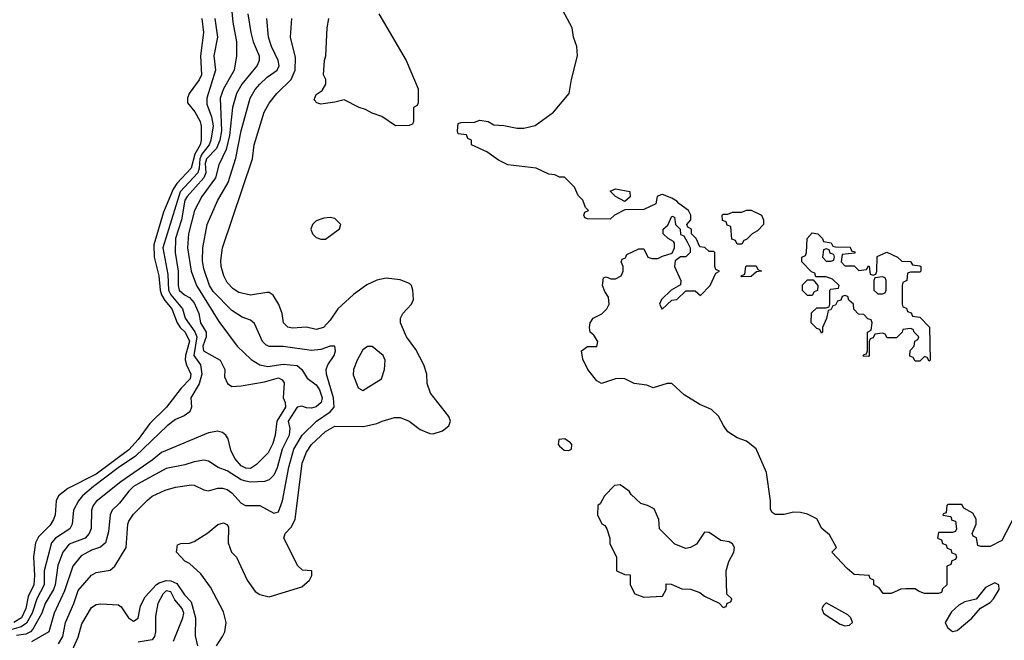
# Model space of a CAD drawing. Header units: inches. Extents: x 1793389 to 1900389, y 320802 to 470796.
# Tile 104 of 256: x 1870184 to 1874391, y 341253 to 343905. Entities that reach past the tile are written whole.
import ezdxf

# ---------------------------------------------------------------- set-up
doc = ezdxf.new("R2010")
doc.units = ezdxf.units.IN
doc.header["$MEASUREMENT"] = 0
doc.layers.add('B8374', color=7, linetype='Continuous')

msp = doc.modelspace()

# ---------------------------------------------------------------- linework, layer by layer
at = {"layer": 'B8374', "color": 2}
for points, elevation in [([(1871087.7, 343970), (1871094, 343894), (1871110.4, 343810), (1871110.4, 343750), (1871100.5, 343690), (1871054.9, 343610), (1871041.1, 343570), (1871045.8, 343430), (1871038.9, 343390), (1871024.8, 343355.2), (1870981.6, 343310), (1870976.5, 343290), (1870979.3, 343250), (1870970.2, 343230), (1870898.9, 343150), (1870890, 343134.5), (1870874.7, 343050), (1870850.2, 342970), (1870847.6, 342910), (1870861.5, 342830), (1870860.9, 342770), (1870865.7, 342750), (1870887.7, 342730), (1870910, 342717.6), (1870930, 342695.5), (1870948.9, 342650), (1870956, 342610), (1870981.1, 342570), (1870981.3, 342550), (1870965.8, 342510), (1870968.9, 342490), (1871040.7, 342450), (1871061, 342410), (1871059.6, 342379.6), (1871072, 342350), (1871090, 342338), (1871130, 342340.5), (1871230, 342357.8), (1871290, 342374.6), (1871306, 342366), (1871313.7, 342353.7), (1871309, 342290), (1871318.5, 342270), (1871320.2, 342250), (1871282.9, 342190), (1871275.2, 342130), (1871265.1, 342094.9), (1871245.8, 342054.2), (1871195.6, 342004.4), (1871170, 341987.4), (1871150, 341988.5), (1871130, 341998.7), (1871102.4, 342030), (1871085.6, 342065.6), (1871074.2, 342114.2), (1871065.2, 342130), (1871050, 342140.9), (1871030, 342146.6), (1870990, 342139.3), (1870790, 342056.3), (1870750, 342023.6), (1870615.5, 341930), (1870510, 341846.6), (1870497.1, 341830), (1870490.4, 341810), (1870488.6, 341731.4), (1870480.4, 341710), (1870464, 341690), (1870395.9, 341664.1), (1870368.5, 341630), (1870347, 341573), (1870335.2, 341490), (1870327.9, 341470), (1870292.7, 341410), (1870278.5, 341370), (1870239.6, 341300.4), (1870230, 341289.8), (1870210, 341279.8), (1870170, 341274.6)], 166), ([(1874438, 341790), (1874380.4, 341679.6), (1874330, 341654), (1874290, 341654), (1874278, 341658), (1874271.6, 341691.6), (1874258, 341698), (1874254, 341710), (1874271.3, 341750), (1874271.1, 341771.1), (1874256.9, 341796.9), (1874218, 341818), (1874210, 341834), (1874150, 341834), (1874146, 341830), (1874142, 341798), (1874130, 341794), (1874128.4, 341788.4), (1874162, 341782), (1874167.3, 341767.3), (1874182, 341762), (1874186, 341730), (1874182, 341718), (1874170, 341714), (1874110, 341714), (1874106, 341690), (1874122, 341682), (1874127.3, 341667.3), (1874142, 341662), (1874147.3, 341647.3), (1874162, 341642), (1874167.3, 341627.3), (1874182, 341622), (1874186, 341610), (1874182, 341598), (1874167.3, 341592.7), (1874162, 341578), (1874146, 341570), (1874146, 341490), (1874127.3, 341472.7), (1874122, 341458), (1874110, 341454), (1874050, 341454), (1874023.6, 341463.6), (1874010, 341474), (1873970, 341474), (1873948.4, 341471.6), (1873907.3, 341452.7), (1873872.7, 341452.7), (1873856.9, 341476.9), (1873834, 341490), (1873834, 341510), (1873818, 341518), (1873814, 341530), (1873750, 341534), (1873719.6, 341559.6), (1873654, 341630), (1873674, 341650), (1873643.6, 341703.6), (1873611.6, 341731.6), (1873590, 341772), (1873550, 341792), (1873519.8, 341799.8), (1873490, 341801), (1873450, 341791.3), (1873411.6, 341791.6), (1873399.6, 341799.6), (1873391.6, 341811.6), (1873391.3, 341850), (1873374.8, 341970), (1873330, 342071.3), (1873290, 342104.7), (1873250, 342118), (1873210, 342144.7), (1873190.7, 342170.7), (1873170, 342211.3), (1873139.8, 342239.8), (1873090, 342261), (1873022.5, 342302.5), (1872970, 342351), (1872950, 342351), (1872890, 342332), (1872863.6, 342343.6), (1872810, 342351.3), (1872770, 342371), (1872750, 342371.3), (1872729.2, 342370.8), (1872670, 342351.3), (1872650, 342362), (1872612, 342410), (1872590, 342454), (1872584.7, 342490), (1872610, 342508), (1872650, 342508), (1872654, 342530), (1872636.9, 342556.9), (1872622, 342570), (1872618, 342590), (1872622, 342610), (1872634, 342630), (1872671.1, 342648.9), (1872692, 342670), (1872702, 342690), (1872699.6, 342719.6), (1872683.6, 342743.6), (1872674, 342770), (1872678, 342802), (1872690, 342806), (1872710, 342798), (1872730, 342798), (1872754, 342810), (1872762, 342830), (1872762, 342850), (1872754, 342870), (1872758, 342882), (1872772.7, 342887.3), (1872778, 342902), (1872830, 342926), (1872850, 342926), (1872868, 342890), (1872884.7, 342884.7), (1872910, 342884), (1872930, 342895.3), (1872972, 342908), (1872982, 342930), (1872982, 342950), (1872978, 342958), (1872954, 342970), (1872934, 342990), (1872934, 343010), (1872952.7, 343027.3), (1872970, 343066), (1872982, 343062), (1872986, 343030), (1873006, 343010), (1873007.3, 342987.3), (1873022, 342982), (1873036.4, 342956.4), (1873048, 342930), (1873048, 342910), (1873030, 342892), (1873008, 342892), (1872984.7, 342875.3), (1872981.2, 342850), (1873008.7, 342790), (1873008, 342772), (1872968, 342750), (1872926, 342710), (1872918, 342690), (1872928.9, 342668.9), (1872970, 342706), (1872991.1, 342708.9), (1873030, 342746), (1873070, 342746), (1873092.7, 342727.3), (1873134, 342770), (1873158, 342822), (1873174, 342830), (1873158, 342838), (1873154, 342850), (1873154, 342910), (1873150, 342914), (1873130, 342914), (1873111.6, 342931.6), (1873090, 342934), (1873074, 342970), (1873054, 342990), (1873054, 343010), (1873038, 343018), (1873034, 343030), (1873052, 343050), (1873052, 343070), (1873042, 343090), (1872999.6, 343119.6), (1872992, 343130), (1872970, 343142), (1872930, 343158), (1872923.1, 343156.9), (1872908, 343150), (1872902, 343118), (1872850, 343094), (1872770, 343092), (1872726, 343070), (1872707.3, 343052.7), (1872610, 343054), (1872598, 343058), (1872594, 343070), (1872598, 343082), (1872614, 343090), (1872602, 343102), (1872590, 343134), (1872570, 343154), (1872554, 343190), (1872511.6, 343231.6), (1872490, 343232), (1872470, 343242), (1872445.4, 343245.4), (1872391.1, 343271.1), (1872270, 343284.7), (1872230, 343304.7), (1872179.8, 343339.8), (1872114, 343370), (1872114, 343390), (1872098, 343398), (1872092.7, 343412.7), (1872058, 343418), (1872054, 343430), (1872058, 343462), (1872070, 343466), (1872127.3, 343467.3), (1872150, 343475.3), (1872186, 343470), (1872210, 343455.3), (1872252.9, 343452.9), (1872310, 343441.2), (1872338, 343442), (1872386.4, 343453.6), (1872464.7, 343510), (1872531, 343590), (1872541, 343650), (1872567.3, 343750), (1872564, 343790), (1872550.6, 343830.6), (1872544, 343870), (1872504.5, 343944.5)], 182), ([(1871017.6, 343910), (1871028.8, 343830), (1871014, 343750), (1871021.1, 343690), (1870983.1, 343570), (1870984.1, 343544.1), (1871002.7, 343490), (1871010, 343452), (1871000.7, 343390), (1870992.9, 343370), (1870961.9, 343330), (1870953.1, 343310), (1870950.8, 343270), (1870944.7, 343250), (1870869.3, 343170), (1870795.2, 342930), (1870816.4, 342816.4), (1870820.2, 342750), (1870829, 342729), (1870878.9, 342670), (1870890.4, 342630), (1870932, 342572), (1870941.1, 342550), (1870928.4, 342470), (1870956.5, 342430), (1870961.6, 342390), (1870950.9, 342349.1), (1870914.4, 342290), (1870917.3, 342250), (1870911, 342230), (1870887, 342213), (1870850, 342196.2), (1870814, 342170), (1870679.2, 342040.8), (1870604.2, 341990), (1870499.5, 341910), (1870452.4, 341870), (1870435.8, 341850), (1870414.4, 341810), (1870408.4, 341750), (1870398, 341730), (1870336.3, 341690), (1870320.4, 341670), (1870288, 341550), (1870288, 341490), (1870256.9, 341430), (1870236.6, 341370), (1870213.1, 341326.9), (1870190, 341310.7), (1870150, 341299.5)], 162), ([(1870962.3, 343910), (1870968.8, 343850), (1870956.9, 343750), (1870961.1, 343670), (1870951.4, 343648.6), (1870908, 343590), (1870900.5, 343570), (1870900.5, 343550), (1870931.5, 343511.5), (1870954.6, 343470), (1870959.6, 343450), (1870959.6, 343390), (1870955.5, 343370), (1870931.8, 343330), (1870916.1, 343270), (1870855.4, 343204.6), (1870839, 343181), (1870797.8, 343082.2), (1870756.4, 342943.6), (1870758.6, 342890), (1870778.6, 342810), (1870783.9, 342750), (1870790.2, 342730), (1870804.6, 342704.6), (1870834.2, 342670), (1870856.2, 342610), (1870869.4, 342589.4), (1870891.4, 342570), (1870908.7, 342531.3), (1870892, 342470), (1870891.3, 342451.3), (1870896, 342430), (1870914.9, 342390), (1870911.7, 342370), (1870874, 342330), (1870810.5, 342250), (1870740.4, 342179.6), (1870690, 342111.3), (1870650, 342067.2), (1870510, 341963.1), (1870390, 341902.4), (1870349.1, 341870.9), (1870340.3, 341850), (1870335.8, 341790), (1870328.7, 341770), (1870314.7, 341745.3), (1870264.8, 341695.2), (1870251.8, 341670), (1870243.1, 341610), (1870247.7, 341530), (1870244, 341490), (1870220, 341440), (1870210.2, 341390), (1870191.1, 341350), (1870158.4, 341330)], 158), ([(1871158.7, 343930), (1871172, 343850), (1871182, 343810), (1871206.4, 343750), (1871206.4, 343730), (1871198.4, 343710), (1871133.7, 343630), (1871110.3, 343589.7), (1871093.4, 343530), (1871080.2, 343410), (1871066, 343350), (1871035.1, 343284.9), (1871021.1, 343230), (1870962, 343150), (1870930.4, 343090), (1870904.6, 342990), (1870901.1, 342930), (1870916.5, 342830), (1870938.9, 342770), (1871035.4, 342615.4), (1871113.4, 342510), (1871173.4, 342453.4), (1871210.4, 342430.4), (1871243.8, 342423.8), (1871310, 342433.7), (1871370, 342427.7), (1871390, 342410.8), (1871412.7, 342372.7), (1871450, 342344.9), (1871464.2, 342324.2), (1871475.6, 342290), (1871472, 342270), (1871450, 342251.6), (1871430, 342245.6), (1871410, 342246.6), (1871390, 342254), (1871370, 342249.3), (1871343.1, 342210), (1871330.7, 342190), (1871338, 342158), (1871334.9, 342130), (1871305.5, 342070), (1871284.2, 341990), (1871270, 341959.3), (1871250, 341939.5), (1871230, 341932), (1871170, 341929.5), (1871150, 341933), (1871130, 341939.7), (1871070, 341977.6), (1871031.6, 341991.6), (1870990, 342019), (1870970, 342022.7), (1870930, 342016.2), (1870890, 342002.9), (1870810, 341987), (1870690, 341921.7), (1870670.4, 341910), (1870650.4, 341890), (1870610, 341839.5), (1870579.3, 341810), (1870570.3, 341789.7), (1870562.8, 341717.2), (1870550.4, 341669.6), (1870528.5, 341651.5), (1870490, 341638), (1870446.3, 341613.7), (1870410.4, 341570), (1870374.7, 341465.3), (1870331.8, 341370), (1870308, 341290), (1870233.7, 341246.3)], 170), ([(1870350, 341238.4), (1870368.7, 341270), (1870379.5, 341330), (1870414.6, 341410), (1870433.4, 341466.6), (1870490, 341532.3), (1870510, 341543.7), (1870570, 341553.3), (1870590, 341569.6), (1870639.3, 341650), (1870645.5, 341750), (1870650, 341762), (1870670, 341792.7), (1870730, 341852.7), (1870750.5, 341869.5), (1870805.1, 341894.9), (1870850, 341907.3), (1870917.5, 341917.5), (1870930, 341916), (1870970, 341896), (1870990, 341892.3), (1871030, 341902.9), (1871050, 341903.6), (1871070, 341897.6), (1871090, 341882.9), (1871130, 341838.7), (1871149.2, 341830), (1871210, 341829.6), (1871270, 341797), (1871290, 341802.7), (1871306.7, 341850), (1871333.5, 341993.5), (1871355.6, 342070), (1871390.3, 342130), (1871452.4, 342190), (1871510.4, 342230), (1871527, 342250), (1871524.9, 342290), (1871494.4, 342390), (1871493, 342410), (1871500.7, 342430), (1871527.3, 342470), (1871533.4, 342490), (1871530.8, 342510), (1871510.7, 342510.7), (1871470, 342496.4), (1871430, 342492), (1871310, 342508.4), (1871250, 342508.2), (1871235.2, 342515.2), (1871220.7, 342530), (1871187.5, 342607.5), (1871170, 342621), (1871134.6, 342634.6), (1871090, 342663), (1871010, 342743.8), (1870995.3, 342770), (1870970, 342841), (1870964.8, 342875.2), (1870965.7, 342930), (1870984.4, 343030), (1871029, 343131), (1871074.9, 343210), (1871106.7, 343313.3), (1871130.3, 343429.7), (1871168.7, 343570), (1871190, 343606.6), (1871210.2, 343629.8), (1871241.1, 343658.9), (1871284, 343690), (1871291.9, 343708.1), (1871288.4, 343730), (1871259.5, 343790), (1871246.7, 343830), (1871239.3, 343910)], 174), ([(1871024.7, 341230), (1871050.6, 341269.4), (1871061, 341290), (1871066, 341330), (1871054.4, 341374.4), (1870999.8, 341479.8), (1870958, 341538), (1870910, 341582), (1870890, 341592), (1870854, 341630), (1870858, 341662), (1870872.7, 341667.3), (1870910, 341668), (1870930, 341675.3), (1870987.1, 341712.9), (1871030, 341748.7), (1871055.3, 341755.3), (1871068.4, 341748.4), (1871076.4, 341736.4), (1871075.3, 341670), (1871089, 341630), (1871110, 341608), (1871155.3, 341510), (1871190, 341462), (1871210, 341448.7), (1871250, 341439), (1871390, 341482), (1871422, 341510), (1871432, 341530), (1871432, 341550), (1871392.7, 341552.7), (1871371.6, 341571.6), (1871312, 341690), (1871318, 341710), (1871343.4, 341736.6), (1871360.5, 341770), (1871390.4, 342010), (1871410, 342057.2), (1871430.6, 342090), (1871490, 342146), (1871530, 342169), (1871653.2, 342166.8), (1871710, 342179.3), (1871732, 342190), (1871784.7, 342204.7), (1871810, 342205.2), (1871848, 342190), (1871894.6, 342154.6), (1871936.4, 342136.4), (1871950, 342135.3), (1871990, 342148.7), (1872018, 342170), (1872024.7, 342190), (1872018, 342210), (1871938.8, 342310), (1871924.7, 342350), (1871922.8, 342390), (1871910.8, 342430), (1871875.9, 342495.9), (1871836, 342550), (1871811.3, 342610), (1871811.3, 342630), (1871821, 342650), (1871858, 342690), (1871866, 342710), (1871864, 342750), (1871857.3, 342770), (1871850, 342777.3), (1871810, 342793), (1871750, 342800.5), (1871710, 342792.7), (1871667.4, 342772.6), (1871609.7, 342730.3), (1871543.7, 342670), (1871510, 342621), (1871482, 342590), (1871450, 342581), (1871410, 342591.3), (1871350, 342586.8), (1871330, 342591.3), (1871311.3, 342610), (1871304.7, 342650), (1871291.6, 342688.4), (1871267.5, 342727.5), (1871250, 342738.8), (1871239.8, 342739.8), (1871170, 342728), (1871119.9, 342739.9), (1871095.6, 342755.6), (1871070, 342782.8), (1871056.3, 342810), (1871044.9, 342850), (1871043.4, 342876.6), (1871050.6, 342930), (1871178, 343310), (1871186.4, 343370), (1871228.2, 343510), (1871250, 343549), (1871282.8, 343590), (1871344.4, 343650), (1871360.4, 343690), (1871362.8, 343742.8), (1871340.5, 343830), (1871347.3, 343910)], 178), ([(1871719, 343930), (1871835.3, 343730), (1871886, 343610), (1871886, 343550), (1871882, 343538), (1871866, 343530), (1871866, 343470), (1871862, 343458), (1871847.3, 343452.7), (1871790, 343452), (1871731, 343491), (1871690, 343506), (1871662, 343522), (1871634, 343530), (1871570, 343562), (1871530, 343552), (1871470, 343544.7), (1871454, 343550), (1871442, 343562), (1871450, 343586), (1871476.9, 343603.1), (1871492, 343630), (1871492, 343650), (1871482, 343670), (1871486, 343730), (1871492, 343750), (1871498, 343870), (1871504.7, 343910)], 182), ([(1870402.4, 341197.6), (1870433.7, 341266.3), (1870450, 341324), (1870490, 341394), (1870510, 341406), (1870530, 341409.3), (1870605.6, 341405.6), (1870617, 341397), (1870649.2, 341350), (1870670, 341335.3), (1870690, 341348), (1870699.5, 341400.5), (1870720.5, 341439.5), (1870768.8, 341491.2), (1870780.4, 341499.6), (1870810, 341508.8), (1870830, 341506.8), (1870855.8, 341495.8), (1870888.3, 341448.3), (1870917.2, 341417.2), (1870934.7, 341350), (1870933.2, 341273.2), (1870944, 341230)], 178), ([(1870840.7, 341250), (1870880.7, 341350), (1870884.5, 341370), (1870878.4, 341390), (1870846.2, 341426.2), (1870830, 341460.7), (1870810, 341464.5), (1870795.5, 341450), (1870773.4, 341410), (1870764.1, 341355.9), (1870764.4, 341290), (1870760.5, 341270), (1870750, 341256), (1870690, 341246)], 182)]:
    msp.add_lwpolyline(points, dxfattribs=dict(at, elevation=elevation))
for points, elevation in [([(1872770, 343128), (1872729.1, 343149.1), (1872707.3, 343172.7), (1872730, 343182), (1872791, 343171), (1872791.6, 343148.4)], 182), ([(1873250, 342946), (1873242, 342962), (1873227.3, 342967.3), (1873222, 343022), (1873207.3, 343027.3), (1873202, 343042), (1873187.3, 343047.3), (1873186, 343070), (1873190, 343074), (1873210, 343074), (1873230, 343082), (1873270, 343082), (1873290, 343091.3), (1873310, 343091.3), (1873354, 343070), (1873362, 343050), (1873362, 343030), (1873336.9, 343003.1), (1873314, 342990), (1873290, 342966), (1873278, 342962), (1873270, 342946)], 182), ([(1871510, 343059.3), (1871483, 343057), (1871450, 343045.2), (1871434.8, 343030), (1871427.3, 343010), (1871434.8, 342990), (1871450, 342974.8), (1871470, 342966.8), (1871490, 342966.8), (1871550, 343012), (1871556, 343030), (1871530, 343055.1)], 182), ([(1873710, 342854), (1873750, 342854), (1873770, 342834), (1873802, 342838), (1873810, 342854), (1873814, 342850), (1873818, 342818), (1873830, 342814), (1873842, 342818), (1873846, 342830), (1873847.3, 342892.7), (1873888.9, 342911.1), (1873934, 342890), (1873952.7, 342872.7), (1873990, 342872), (1873998, 342858), (1874030, 342854), (1874034, 342850), (1874034, 342830), (1874030, 342826), (1873990, 342826), (1873978, 342822), (1873974, 342790), (1873958, 342782), (1873954, 342770), (1873954, 342690), (1873958, 342678), (1873972.7, 342672.7), (1873978, 342658), (1873992.7, 342652.7), (1873998, 342638), (1874030, 342634), (1874071.6, 342591.6), (1874074, 342450), (1874070, 342446), (1874062, 342462), (1874050, 342466), (1874030, 342446), (1874010, 342446), (1874002, 342462), (1873987.3, 342467.3), (1873988.4, 342491.6), (1874006, 342510), (1874008.4, 342531.6), (1874022, 342538), (1874026, 342550), (1874006, 342570), (1874002, 342582), (1873990, 342586), (1873958, 342582), (1873954, 342570), (1873930, 342546), (1873890, 342546), (1873882, 342562), (1873870, 342566), (1873838, 342562), (1873830, 342546), (1873818, 342542), (1873814, 342530), (1873814, 342470), (1873810, 342466), (1873787.3, 342467.3), (1873790, 342474), (1873802, 342478), (1873806, 342490), (1873806, 342570), (1873822, 342578), (1873826, 342610), (1873822, 342622), (1873807.3, 342627.3), (1873790, 342646), (1873767.3, 342647.3), (1873748.4, 342668.4), (1873746, 342690), (1873727.3, 342707.3), (1873722, 342722), (1873710, 342726), (1873698, 342722), (1873692.7, 342707.3), (1873678, 342702), (1873670, 342686), (1873658, 342682), (1873650, 342666), (1873638, 342662), (1873631.6, 342628.4), (1873614, 342590), (1873614, 342570), (1873610, 342566), (1873602, 342582), (1873590, 342586), (1873566, 342610), (1873567.3, 342652.7), (1873590, 342674), (1873630, 342674), (1873642, 342678), (1873646, 342690), (1873646, 342750), (1873650, 342754), (1873682, 342758), (1873686, 342770), (1873656.4, 342796.4), (1873630, 342806), (1873586, 342806), (1873582, 342822), (1873567.3, 342827.3), (1873526, 342870), (1873526, 342890), (1873542, 342898), (1873546, 342910), (1873548, 342970), (1873570, 342994), (1873594, 342990), (1873614, 342970), (1873618, 342958), (1873651.3, 342951.3), (1873658, 342938), (1873670, 342934), (1873732.7, 342932.7), (1873738, 342918), (1873752.7, 342912.7), (1873752.7, 342907.3), (1873698, 342902), (1873694, 342870)], 182), ([(1873630, 342926), (1873618, 342922), (1873614, 342890), (1873630, 342874), (1873650, 342874), (1873662, 342878), (1873666, 342890), (1873662, 342902), (1873647.3, 342907.3), (1873642, 342922)], 182), ([(1873270, 342806), (1873266, 342810), (1873282, 342818), (1873286, 342850), (1873290, 342854), (1873330, 342854), (1873338, 342838), (1873354, 342830), (1873332.7, 342827.3), (1873310, 342808)], 182), ([(1873870, 342806), (1873838, 342802), (1873834, 342790), (1873834, 342750), (1873850, 342734), (1873870, 342734), (1873882, 342738), (1873886, 342750), (1873886, 342790), (1873882, 342802)], 182), ([(1873550, 342726), (1873528.4, 342748.4), (1873528.4, 342771.6), (1873550, 342794), (1873574, 342794), (1873594, 342770), (1873592.7, 342747.3), (1873578, 342742), (1873570, 342726)], 182), ([(1871690, 342509), (1871670, 342509), (1871650, 342494), (1871625.5, 342450), (1871610.6, 342410), (1871608.1, 342388.1), (1871630, 342332), (1871650, 342321), (1871729.4, 342370.6), (1871742.7, 342410), (1871745.2, 342450), (1871737.2, 342470)], 178), ([(1872513.6, 342113.6), (1872488, 342112), (1872484, 342090), (1872490, 342082.8), (1872510, 342066), (1872530, 342064), (1872542, 342070), (1872542.7, 342090), (1872537.2, 342097.2)], 182), ([(1872750, 341918), (1872725.4, 341914.6), (1872682, 341870), (1872663.6, 341836.4), (1872654, 341830), (1872652, 341790), (1872671.6, 341751.6), (1872683.6, 341743.6), (1872692, 341730), (1872704.7, 341690), (1872705.4, 341665.4), (1872734, 341610), (1872734, 341550), (1872770, 341534), (1872792.7, 341532.7), (1872792, 341490), (1872811.6, 341451.6), (1872850, 341438), (1872930, 341442), (1872946, 341470), (1872946, 341494), (1872967.3, 341492.7), (1873012.7, 341472.7), (1873050, 341472), (1873090, 341458), (1873110, 341442), (1873172.7, 341412.7), (1873190, 341394), (1873202, 341398), (1873207.3, 341412.7), (1873222, 341418), (1873226, 341430), (1873206, 341450), (1873202, 341550), (1873214, 341590), (1873235.3, 341630), (1873238, 341650), (1873230, 341666), (1873214.6, 341674.6), (1873180.4, 341680.4), (1873130, 341714), (1873110, 341715.3), (1873076.3, 341663.7), (1873050.7, 341649.3), (1873030, 341646), (1872983.7, 341663.7), (1872918, 341730), (1872915.3, 341770), (1872894.6, 341814.6), (1872866, 341830), (1872838, 341838), (1872796.4, 341876.4), (1872788, 341890)], 182), ([(1874350, 341499), (1874310, 341479), (1874270.9, 341429.1), (1874222.8, 341417.2), (1874196.9, 341403.1), (1874165.4, 341374.6), (1874138, 341330), (1874147.5, 341307.5), (1874170, 341291.3), (1874190, 341296), (1874251.8, 341348.2), (1874289.1, 341390.9), (1874330, 341414.8), (1874345.2, 341430), (1874369, 341470), (1874368, 341490)], 182), ([(1873630, 341413.2), (1873618, 341402), (1873611, 341390), (1873618.8, 341370), (1873630, 341360.7), (1873690, 341322), (1873710, 341314.8), (1873730, 341318), (1873742, 341330), (1873735.3, 341350), (1873722, 341362)], 182)]:
    msp.add_lwpolyline(points, close=True, dxfattribs=dict(at, elevation=elevation))

doc.saveas('drawing.dxf')
